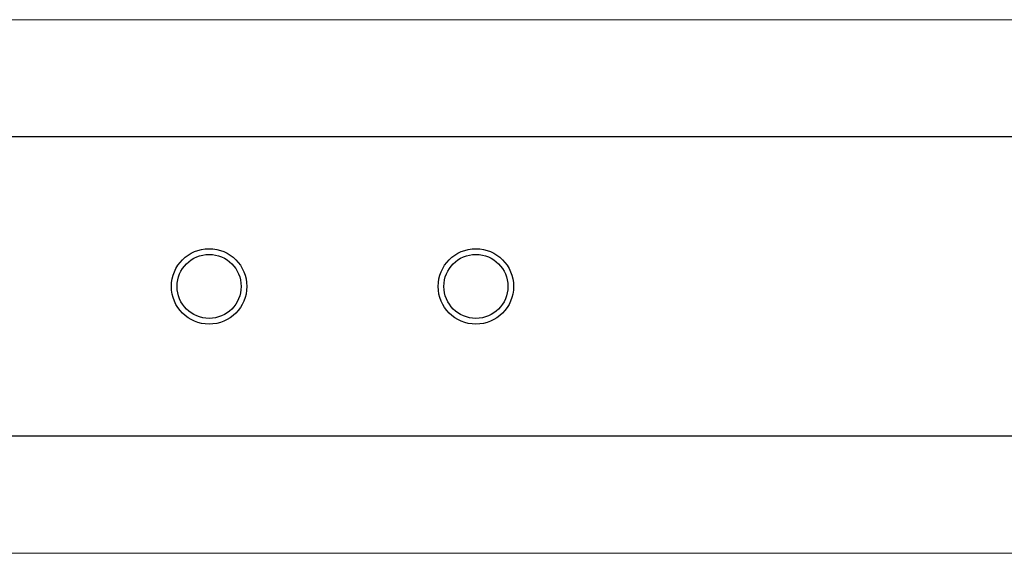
# Model space of a CAD drawing. Extents: x -89225 to 110569, y 13360 to 87647.
# Tile 184 of 256: x 25300 to 25853, y 57488 to 57788. Entities that reach past the tile are written whole.
import ezdxf

# ---------------------------------------------------------------- set-up
doc = ezdxf.new("R2010")
doc.units = 0
doc.layers.add('Beluchtingstank', color=253, linetype='Continuous')
doc.layers.add('Iv-Lines 035', color=4, linetype='Continuous')

# ---------------------------------------------------------------- blocks, each defined once
blk = doc.blocks.new('Leidingwerk beluchtingsinstallatie')
for p, q in [((1275599.8, -946511.21), (1271924.8, -946511.21)), ((1275599.8, -946679.49), (1271924.8, -946679.49))]:
    blk.add_line(p, q)
for centre, radius in [((1272727.69, -946595.35), 21.2), ((1272727.69, -946595.35), 21.2), ((1272877.69, -946595.35), 21.2), ((1272877.69, -946595.35), 21.2), ((1272727.69, -946595.35), 18), ((1272877.69, -946595.35), 18)]:
    blk.add_circle(centre, radius)

msp = doc.modelspace()

# ---------------------------------------------------------------- linework, layer by layer
at = {"layer": 'Beluchtingstank', "lineweight": 9, "ltscale": 0.01}
for p, q in [((11425.88, 57788.13), (28625.88, 57788.13)), ((11425.88, 57488.13), (28625.88, 57488.13))]:
    msp.add_line(p, q, dxfattribs=at)

# ---------------------------------------------------------------- block references
at = {"layer": 'Iv-Lines 035'}
msp.add_blockref('Leidingwerk beluchtingsinstallatie', (-1247321.42, 1004233.53), dxfattribs=at)

doc.saveas('drawing.dxf')
